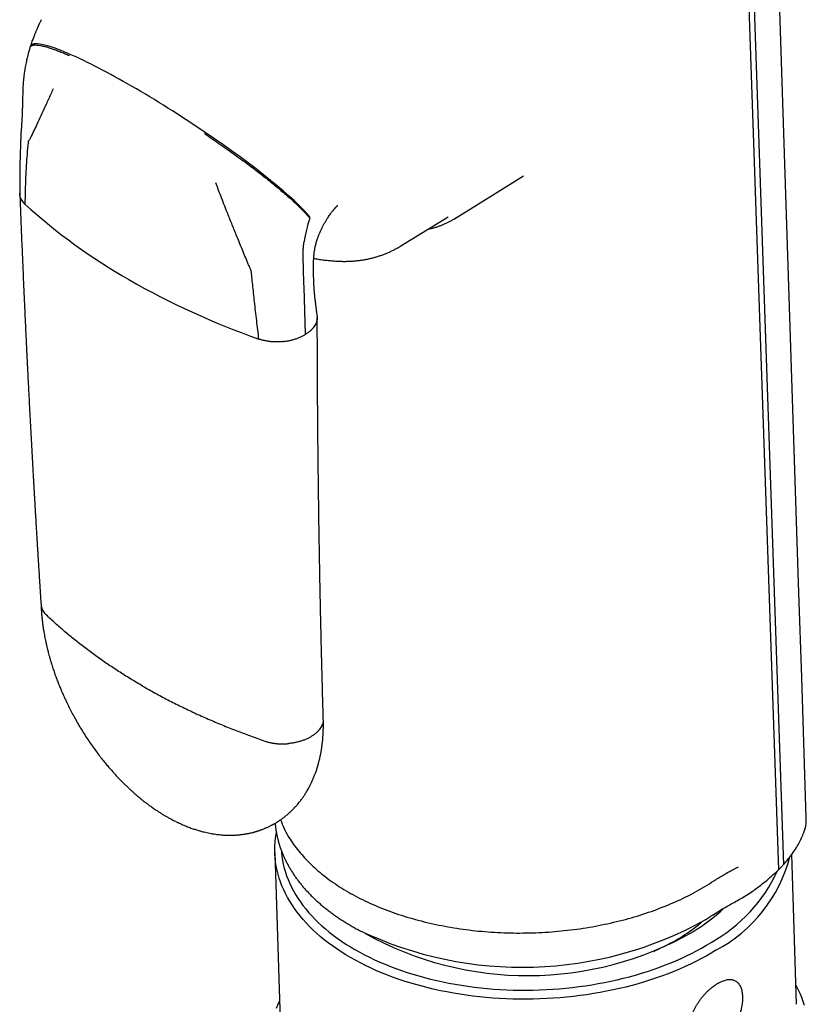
# Model space of a CAD drawing. Header units: millimetres. Extents: x 8 to 785, y 12 to 916.
# Tile 15 of 46: x 598 to 635, y 320 to 366. Entities that reach past the tile are written whole.
import ezdxf

# ---------------------------------------------------------------- set-up
doc = ezdxf.new("R2010")
doc.units = ezdxf.units.MM

msp = doc.modelspace()

# ---------------------------------------------------------------- linework, layer by layer
at = {"color": 7, "linetype": 'Continuous', "lineweight": 30}
for p, q in [((630.133, 434.068), (633.826, 326.805)), ((629.895, 433.911), (633.591, 326.57)), ((598.838, 364.81), (598.823, 364.761)), ((618.534, 356.808), (621.627, 358.718)), ((621.627, 358.719), (621.746, 358.795)), ((616.054, 355.547), (618.238, 356.896)), ((611.548, 353.835), (611.512, 355.033)), ((613.153, 354.835), (613.155, 354.835)), ((611.555, 353.635), (611.548, 353.835)), ((611.622, 351.44), (611.555, 353.635)), ((610.198, 327.359), (610.437, 319.582)), ((634.426, 320.32), (634.211, 327.292)), ((630.52, 324.458), (630.524, 324.46)), ((630.528, 324.463), (630.766, 324.614))]:
    msp.add_line(p, q, dxfattribs=at)
at = {"color": 7, "linetype": 'Continuous', "lineweight": 30, "flags": 128}
for points in [[(634.878, 328.976), (634.665, 335.502), (634.537, 339.432), (633.3, 377.406), (632.512, 401.601), (632.238, 410.019), (631.921, 419.768), (631.389, 436.148)], [(630.678, 322.83), (630.453, 322.694), (630.222, 322.562), (629.986, 322.434), (629.745, 322.309), (629.498, 322.188), (629.246, 322.071), (628.99, 321.957), (628.729, 321.848), (628.463, 321.742), (628.194, 321.641), (627.92, 321.544), (627.642, 321.451), (627.36, 321.362), (627.075, 321.278), (626.786, 321.198), (626.495, 321.123), (626.2, 321.052), (625.903, 320.986), (625.603, 320.924), (625.301, 320.867), (624.996, 320.815), (624.69, 320.767), (624.382, 320.725), (624.072, 320.687), (623.762, 320.654), (623.45, 320.625), (623.137, 320.602), (622.824, 320.583), (622.51, 320.57), (622.196, 320.561), (621.882, 320.557), (621.568, 320.558), (621.255, 320.564), (620.942, 320.575), (620.63, 320.591), (620.319, 320.612), (620.01, 320.637), (619.702, 320.668), (619.395, 320.703), (619.091, 320.743), (618.789, 320.788), (618.489, 320.838), (618.191, 320.892), (617.897, 320.951), (617.605, 321.015), (617.316, 321.083), (617.031, 321.156), (616.749, 321.233), (616.471, 321.315), (616.197, 321.401), (615.927, 321.492), (615.662, 321.587), (615.4, 321.686), (615.144, 321.789), (614.892, 321.896), (614.646, 322.007), (614.404, 322.123), (614.168, 322.241), (613.937, 322.364), (613.712, 322.491), (613.493, 322.621), (613.28, 322.754), (613.073, 322.891), (612.872, 323.031), (612.677, 323.175), (612.489, 323.321), (612.308, 323.471), (612.133, 323.624), (611.966, 323.779), (611.805, 323.937), (611.651, 324.098), (611.505, 324.261), (611.366, 324.426), (611.235, 324.594), (611.11, 324.764), (610.994, 324.936), (610.885, 325.11), (610.784, 325.285), (610.691, 325.463), (610.606, 325.642), (610.528, 325.822), (610.459, 326.004), (610.397, 326.186), (610.344, 326.37), (610.299, 326.555), (610.262, 326.741), (610.233, 326.927), (610.213, 327.114), (610.2, 327.301), (610.196, 327.488), (610.2, 327.676), (610.212, 327.864), (610.233, 328.051), (610.261, 328.239), (610.269, 328.283)], [(610.498, 327.454), (610.505, 327.37), (610.525, 327.187), (610.553, 327.006), (610.589, 326.825), (610.633, 326.645), (610.685, 326.465), (610.745, 326.287), (610.812, 326.11), (610.888, 325.934), (610.971, 325.76), (611.062, 325.587), (611.16, 325.416), (611.267, 325.246), (611.38, 325.079), (611.501, 324.913), (611.629, 324.749), (611.765, 324.588), (611.907, 324.429), (612.057, 324.272), (612.214, 324.118), (612.377, 323.967), (612.548, 323.818), (612.724, 323.672), (612.908, 323.529), (613.097, 323.389), (613.293, 323.253), (613.495, 323.119), (613.703, 322.989), (613.917, 322.862), (614.136, 322.739), (614.361, 322.619), (614.591, 322.503), (614.827, 322.391), (615.067, 322.282), (615.313, 322.178), (615.563, 322.077), (615.817, 321.981), (616.076, 321.888), (616.34, 321.8), (616.607, 321.716), (616.878, 321.636), (617.153, 321.561), (617.431, 321.49), (617.712, 321.423), (617.997, 321.361), (618.284, 321.303), (618.574, 321.25), (618.866, 321.202), (619.161, 321.158), (619.458, 321.119), (619.756, 321.085), (620.057, 321.055), (620.359, 321.03), (620.662, 321.01), (620.966, 320.995), (621.271, 320.984), (621.576, 320.978), (621.882, 320.977), (622.188, 320.981), (622.495, 320.989), (622.801, 321.002), (623.106, 321.021), (623.411, 321.043), (623.715, 321.071), (624.018, 321.103), (624.32, 321.14), (624.62, 321.182), (624.919, 321.228), (625.216, 321.279), (625.51, 321.335), (625.803, 321.395), (626.093, 321.46), (626.38, 321.529), (626.664, 321.602), (626.945, 321.68), (627.223, 321.762), (627.498, 321.848), (627.769, 321.939), (628.036, 322.034), (628.299, 322.133), (628.558, 322.235), (628.813, 322.342), (629.063, 322.453), (629.308, 322.567), (629.548, 322.685), (629.784, 322.807), (630.014, 322.932), (630.239, 323.061), (630.458, 323.193)], [(634.399, 321.206), (634.488, 321.029), (634.573, 320.842), (634.65, 320.654), (634.719, 320.464), (634.779, 320.273)], [(610.274, 320.138), (610.35, 320.329), (610.41, 320.468)]]:
    msp.add_lwpolyline(points, dxfattribs=at)
at = {"color": 7, "linetype": 'Continuous', "lineweight": 30}
for centre, radius, start, end in [((616.745, 377.39), 26.937, 227.629, 240.3534), ((617.08, 354.933), 5.586, 160.2132, 171.7126), ((616.66, 359.843), 3.568, 299.4712, 303.9446), ((621.787, 386.128), 37.025, 240.2611, 250.5502), ((627.452, 328.915), 6.888, 297.9246, 345.3045), ((626.85, 329.627), 7.377, 299.2822, 335.1365), ((625.177, 330.961), 8.522, 301.3409, 313.458), ((621.678, 339.542), 17.503, 244.4515, 299.0499), ((621.94, 337.158), 15.505, 240.7989, 299.6449)]:
    msp.add_arc(centre, radius, start, end, dxfattribs=at)
for start_param, end_param in [(2.460667, 3.17865), (1.949676, 2.460667), (1.438685, 1.949676), (0.37888, 1.438685)]:
    msp.add_ellipse((605.475, 360.538), major_axis=(6.62, -4.308), ratio=0.134085, start_param=start_param, end_param=end_param, dxfattribs=at)
for points, knots in [([(599.346, 366.053), (599.333, 366.027), (599.31, 365.981), (599.281, 365.919), (599.259, 365.871), (599.243, 365.838), (599.231, 365.813), (599.221, 365.79), (599.209, 365.765), (599.197, 365.737), (599.183, 365.706), (599.163, 365.661), (599.138, 365.604), (599.11, 365.539), (599.085, 365.478), (599.062, 365.422), (599.039, 365.365), (599.012, 365.297), (598.982, 365.219), (598.949, 365.13), (598.914, 365.034), (598.876, 364.926), (598.851, 364.85), (598.838, 364.811)], [0, 0, 0, 0, 0.06254, 0.112902, 0.150624, 0.176974, 0.194123, 0.212142, 0.232347, 0.254723, 0.27925, 0.305909, 0.363777, 0.416513, 0.46395, 0.509757, 0.550368, 0.602621, 0.672509, 0.739446, 0.81661, 0.903612, 1, 1, 1, 1]), ([(598.823, 364.761), (598.794, 364.665), (598.738, 364.474), (598.669, 364.193), (598.611, 363.92), (598.566, 363.655), (598.545, 363.484), (598.535, 363.399)], [0, 0, 0, 0, 0.206112, 0.409639, 0.610081, 0.807008, 1, 1, 1, 1]), ([(598.825, 364.759), (598.827, 364.767), (598.834, 364.795), (598.865, 364.828), (598.918, 364.859), (598.991, 364.876), (599.082, 364.882), (599.192, 364.874), (599.321, 364.855), (599.467, 364.823), (599.63, 364.778), (599.81, 364.721), (600.003, 364.653), (600.21, 364.574), (600.428, 364.484), (600.583, 364.417), (600.66, 364.384)], [0, 0, 0, 0, 0.027477, 0.088579, 0.15222, 0.218464, 0.287328, 0.358779, 0.432737, 0.509085, 0.587669, 0.66829, 0.749231, 0.831672, 0.915352, 1, 1, 1, 1]), ([(598.535, 363.4), (598.53, 363.346), (598.519, 363.243), (598.507, 363.09), (598.498, 362.949), (598.492, 362.817), (598.487, 362.694), (598.486, 362.612), (598.485, 362.573)], [0, 0, 0, 0, 0.215446, 0.408975, 0.582239, 0.737014, 0.875434, 1, 1, 1, 1]), ([(599.898, 362.834), (599.826, 362.676), (599.735, 362.477), (599.627, 362.24), (599.573, 362.12), (599.538, 362.041), (599.52, 362.001)], [0, 0, 0, 0, 0.565773, 0.711544, 0.856294, 1, 1, 1, 1]), ([(598.485, 362.573), (598.484, 362.518), (598.482, 362.411), (598.479, 362.262), (598.476, 362.13), (598.472, 362.017), (598.469, 361.921), (598.466, 361.845), (598.463, 361.776), (598.46, 361.7), (598.456, 361.607), (598.451, 361.496), (598.444, 361.365), (598.436, 361.216), (598.429, 361.111), (598.425, 361.055)], [0, 0, 0, 0, 0.109338, 0.208093, 0.295814, 0.372121, 0.436703, 0.48931, 0.529044, 0.57837, 0.638759, 0.710631, 0.79444, 0.890706, 1, 1, 1, 1]), ([(599.52, 362.001), (599.458, 361.863), (599.335, 361.59), (599.158, 361.216), (598.994, 360.878), (598.894, 360.675), (598.845, 360.574)], [0, 0, 0, 0, 0.285391, 0.566308, 0.784253, 1, 1, 1, 1]), ([(598.425, 361.055), (598.424, 361.032), (598.42, 360.987), (598.415, 360.918), (598.408, 360.852), (598.405, 360.804), (598.404, 360.78)], [0, 0, 0, 0, 0.246513, 0.494273, 0.741136, 1, 1, 1, 1]), ([(598.404, 360.78), (598.401, 360.715), (598.396, 360.592), (598.39, 360.417), (598.384, 360.26), (598.379, 360.12), (598.375, 359.999), (598.372, 359.896), (598.369, 359.811), (598.367, 359.739), (598.365, 359.676), (598.364, 359.617), (598.362, 359.559), (598.36, 359.496), (598.359, 359.423), (598.356, 359.326), (598.354, 359.211), (598.352, 359.082), (598.35, 358.955), (598.348, 358.827), (598.347, 358.694), (598.347, 358.547), (598.347, 358.381), (598.347, 358.195), (598.349, 358.065), (598.349, 357.996)], [0, 0, 0, 0, 0.067754, 0.129485, 0.185078, 0.23443, 0.277448, 0.314049, 0.344163, 0.367731, 0.390979, 0.411923, 0.431254, 0.452922, 0.479411, 0.510736, 0.557397, 0.603851, 0.649941, 0.695658, 0.742512, 0.795533, 0.856119, 0.924275, 1, 1, 1, 1]), ([(598.845, 360.574), (598.834, 360.552), (598.813, 360.51), (598.786, 360.456), (598.757, 360.426), (598.74, 360.393), (598.735, 360.362), (598.733, 360.347)], [0, 0, 0, 0, 0.279156, 0.5603401, 0.711116, 0.8565617, 1, 1, 1, 1]), ([(606.931, 360.763), (607.051, 360.683), (607.288, 360.522), (607.643, 360.276), (607.994, 360.03), (608.339, 359.783), (608.676, 359.538), (608.997, 359.3), (609.301, 359.07), (609.587, 358.849), (609.86, 358.634), (610.12, 358.426), (610.364, 358.224), (610.593, 358.031), (610.805, 357.846), (611.001, 357.67), (611.181, 357.503), (611.343, 357.347), (611.488, 357.201), (611.617, 357.065), (611.73, 356.939), (611.793, 356.862), (611.824, 356.824)], [0, 0, 0, 0, 0.067019, 0.133191, 0.198266, 0.262008, 0.324197, 0.384641, 0.43989, 0.493345, 0.544932, 0.594607, 0.642361, 0.688221, 0.732252, 0.774604, 0.815478, 0.854998, 0.892631, 0.92924, 0.964978, 1, 1, 1, 1]), ([(598.733, 360.347), (598.716, 360.169), (598.684, 359.813), (598.647, 359.278), (598.618, 358.708), (598.598, 358.111), (598.593, 357.696), (598.591, 357.489)], [0, 0, 0, 0, 0.185902, 0.372946, 0.560808, 0.781112, 1, 1, 1, 1]), ([(607.979, 357.118), (607.93, 357.241), (607.832, 357.491), (607.656, 357.941), (607.531, 358.269), (607.455, 358.471)], [0, 0, 0, 0, 0.275254, 0.554259, 1, 1, 1, 1]), ([(598.35, 357.98), (598.357, 357.789), (598.372, 357.412), (598.394, 356.855), (598.416, 356.313), (598.437, 355.787), (598.459, 355.28), (598.479, 354.791), (598.5, 354.32), (598.52, 353.865), (598.539, 353.422), (598.559, 352.991), (598.578, 352.573), (598.596, 352.17), (598.614, 351.783), (598.632, 351.412), (598.649, 351.056), (598.665, 350.716), (598.681, 350.392), (598.696, 350.083), (598.711, 349.79), (598.725, 349.512), (598.738, 349.246), (598.751, 348.984), (598.773, 348.565), (598.803, 347.982), (598.842, 347.238), (598.883, 346.486), (598.924, 345.726), (598.957, 345.136), (598.981, 344.725), (598.993, 344.502), (599.006, 344.291), (599.017, 344.092), (599.028, 343.905), (599.038, 343.731), (599.047, 343.57), (599.056, 343.427), (599.063, 343.303), (599.069, 343.196), (599.075, 343.098), (599.08, 343.008), (599.086, 342.921), (599.091, 342.837), (599.096, 342.752), (599.101, 342.667), (599.106, 342.576), (599.112, 342.477), (599.119, 342.371), (599.126, 342.255), (599.133, 342.125), (599.142, 341.979), (599.152, 341.816), (599.163, 341.635), (599.175, 341.437), (599.189, 341.222), (599.203, 340.99), (599.219, 340.74), (599.236, 340.472), (599.254, 340.188), (599.273, 339.886), (599.293, 339.567), (599.315, 339.231), (599.33, 339.001), (599.338, 338.883)], [0, 0, 0, 0, 0.02978, 0.058753, 0.08692, 0.114279, 0.140833, 0.166126, 0.190642, 0.214379, 0.237339, 0.259964, 0.281779, 0.302784, 0.322979, 0.342363, 0.360937, 0.3787, 0.395653, 0.411796, 0.427128, 0.44165, 0.45539, 0.468995, 0.482731, 0.521179, 0.560617, 0.599578, 0.639459, 0.680259, 0.692446, 0.704233, 0.715359, 0.725824, 0.735629, 0.744774, 0.753258, 0.761082, 0.767203, 0.772848, 0.778017, 0.782711, 0.787038, 0.791779, 0.795903, 0.80038, 0.805208, 0.810388, 0.81592, 0.821948, 0.828719, 0.836404, 0.845005, 0.85452, 0.864951, 0.876296, 0.888557, 0.901732, 0.915823, 0.930828, 0.946749, 0.963584, 0.981335, 1, 1, 1, 1]), ([(598.591, 357.489), (598.566, 357.514), (598.516, 357.566), (598.455, 357.65), (598.405, 357.739), (598.37, 357.836), (598.351, 357.922), (598.351, 357.976), (598.352, 357.996)], [0, 0, 0, 0, 0.166765, 0.338638, 0.515242, 0.696086, 0.88942, 1, 1, 1, 1]), ([(612.595, 356.756), (612.618, 356.793), (612.662, 356.863), (612.723, 356.954), (612.774, 357.027), (612.815, 357.083), (612.849, 357.127), (612.878, 357.164), (612.904, 357.196), (612.926, 357.224), (612.946, 357.247), (612.965, 357.269), (612.984, 357.291), (613.004, 357.313), (613.022, 357.332), (613.038, 357.349), (613.053, 357.364), (613.068, 357.379), (613.083, 357.393), (613.096, 357.404), (613.105, 357.412), (613.115, 357.421), (613.124, 357.428), (613.126, 357.429), (613.126, 357.429)], [0, 0, 0, 0, 0.084273, 0.156669, 0.217339, 0.266414, 0.304273, 0.338464, 0.372405, 0.404348, 0.429363, 0.452795, 0.485496, 0.52086, 0.552565, 0.5836, 0.615327, 0.653107, 0.698244, 0.743662, 0.785987, 0.826522, 0.922616, 1, 1, 1, 1]), ([(608.943, 354.744), (608.853, 354.962), (608.672, 355.4), (608.458, 355.925), (608.298, 356.322), (608.192, 356.586), (608.085, 356.851), (608.015, 357.029), (607.979, 357.118)], [0, 0, 0, 0, 0.2749601, 0.5535816, 0.6641375, 0.775368, 0.8873164, 1, 1, 1, 1]), ([(611.999, 354.876), (612.002, 354.95), (612.008, 355.095), (612.035, 355.31), (612.072, 355.513), (612.119, 355.703), (612.172, 355.872), (612.226, 356.021), (612.283, 356.157), (612.342, 356.287), (612.402, 356.41), (612.462, 356.524), (612.526, 356.641), (612.572, 356.717), (612.595, 356.756)], [0, 0, 0, 0, 0.113716, 0.222699, 0.326425, 0.424536, 0.517082, 0.590156, 0.662122, 0.738506, 0.799097, 0.862734, 0.92963, 1, 1, 1, 1]), ([(617.308, 356.322), (617.353, 356.331), (617.447, 356.352), (617.588, 356.39), (617.732, 356.434), (617.874, 356.484), (618.012, 356.539), (618.148, 356.599), (618.281, 356.664), (618.367, 356.711), (618.41, 356.735)], [0, 0, 0, 0, 0.112606, 0.239779, 0.366802, 0.493686, 0.620442, 0.747089, 0.873643, 1, 1, 1, 1]), ([(611.512, 355.033), (611.511, 355.094), (611.509, 355.219), (611.517, 355.4), (611.531, 355.574), (611.546, 355.683), (611.553, 355.739)], [0, 0, 0, 0, 0.272402, 0.550861, 0.773729, 1, 1, 1, 1]), ([(613.152, 354.836), (613.175, 354.835), (613.259, 354.83), (613.404, 354.828), (613.587, 354.83), (613.768, 354.838), (613.946, 354.852), (614.122, 354.872), (614.296, 354.897), (614.467, 354.928), (614.636, 354.964), (614.802, 355.006), (614.965, 355.053), (615.126, 355.106), (615.284, 355.163), (615.439, 355.226), (615.591, 355.295), (615.739, 355.368), (615.885, 355.447), (615.99, 355.507), (616.045, 355.542), (616.054, 355.548)], [0, 0, 0, 0, 0.022, 0.081741, 0.141072, 0.199988, 0.258493, 0.316591, 0.374293, 0.431615, 0.488574, 0.545194, 0.601499, 0.657517, 0.713278, 0.768813, 0.824156, 0.879342, 0.934405, 0.989381, 1, 1, 1, 1]), ([(612.004, 354.969), (612.038, 354.962), (612.146, 354.942), (612.331, 354.913), (612.557, 354.883), (612.783, 354.86), (612.982, 354.844), (613.105, 354.838), (613.154, 354.836)], [0, 0, 0, 0, 0.08817, 0.286662, 0.48367, 0.679239, 0.873419, 1, 1, 1, 1]), ([(609.104, 354.36), (609.1, 354.383), (609.091, 354.431), (609.051, 354.502), (609.012, 354.578), (608.979, 354.659), (608.955, 354.716), (608.943, 354.744)], [0, 0, 0, 0, 0.1823979, 0.3709636, 0.5608908, 0.7805344, 1, 1, 1, 1]), ([(612.163, 352.292), (612.16, 352.318), (612.155, 352.363), (612.149, 352.423), (612.143, 352.471), (612.137, 352.523), (612.13, 352.584), (612.121, 352.658), (612.112, 352.731), (612.103, 352.8), (612.095, 352.862), (612.088, 352.919), (612.081, 352.976), (612.073, 353.038), (612.064, 353.105), (612.056, 353.175), (612.049, 353.237), (612.044, 353.288), (612.041, 353.325), (612.038, 353.354), (612.037, 353.373), (612.035, 353.394), (612.032, 353.425), (612.029, 353.473), (612.024, 353.537), (612.019, 353.618), (612.013, 353.717), (612.007, 353.832), (612.002, 353.964), (611.998, 354.114), (611.995, 354.281), (611.994, 354.465), (611.995, 354.665), (611.997, 354.804), (611.999, 354.876)], [0, 0, 0, 0, 0.0292986, 0.051166, 0.0668597, 0.082987, 0.1101762, 0.1371683, 0.1679035, 0.194901, 0.2194464, 0.2407801, 0.2627925, 0.2886311, 0.3190322, 0.349811, 0.3794752, 0.3989885, 0.415746, 0.4280968, 0.4359422, 0.4414406, 0.4532797, 0.4711396, 0.4951047, 0.5252706, 0.5617422, 0.6046276, 0.6540304, 0.7100061, 0.772588, 0.8417992, 0.9176237, 1, 1, 1, 1]), ([(609.458, 351.215), (609.422, 351.502), (609.35, 352.077), (609.257, 352.921), (609.185, 353.593), (609.142, 353.995), (609.125, 354.156), (609.118, 354.224), (609.111, 354.292), (609.106, 354.337), (609.104, 354.36)], [0, 0, 0, 0, 0.278827, 0.559966, 0.80717, 0.915304, 0.936499, 0.957681, 0.978848, 1, 1, 1, 1]), ([(612.163, 352.292), (612.163, 352.291), (612.17, 352.256), (612.168, 352.184), (612.156, 352.114), (612.15, 352.078)], [0, 0, 0, 0, 0.003816, 0.499149, 1, 1, 1, 1]), ([(612.447, 333.569), (612.443, 333.694), (612.436, 333.939), (612.426, 334.297), (612.417, 334.64), (612.408, 334.965), (612.4, 335.273), (612.392, 335.562), (612.385, 335.833), (612.379, 336.089), (612.373, 336.32), (612.368, 336.529), (612.363, 336.716), (612.359, 336.89), (612.355, 337.051), (612.352, 337.2), (612.349, 337.336), (612.346, 337.461), (612.341, 337.681), (612.333, 338.004), (612.324, 338.433), (612.315, 338.871), (612.306, 339.303), (612.297, 339.732), (612.289, 340.159), (612.281, 340.6), (612.273, 341.051), (612.265, 341.507), (612.257, 341.96), (612.25, 342.408), (612.242, 342.951), (612.233, 343.591), (612.223, 344.328), (612.214, 345.064), (612.206, 345.798), (612.198, 346.525), (612.193, 347.065), (612.19, 347.42), (612.189, 347.594), (612.188, 347.767), (612.186, 347.939), (612.185, 348.116), (612.184, 348.298), (612.182, 348.491), (612.181, 348.694), (612.18, 348.912), (612.178, 349.144), (612.177, 349.401), (612.175, 349.684), (612.174, 349.994), (612.172, 350.322), (612.171, 350.668), (612.17, 351.031), (612.169, 351.413), (612.168, 351.813), (612.167, 352.085), (612.167, 352.225)], [0, 0, 0, 0, 0.020292, 0.039681, 0.058168, 0.075754, 0.092437, 0.107944, 0.122581, 0.136347, 0.149244, 0.160023, 0.170108, 0.1795, 0.188198, 0.196202, 0.203513, 0.210129, 0.216417, 0.239127, 0.262239, 0.285753, 0.309785, 0.331995, 0.354939, 0.378616, 0.403027, 0.427623, 0.451933, 0.475956, 0.499692, 0.539333, 0.578713, 0.618093, 0.657472, 0.696464, 0.734727, 0.744043, 0.753314, 0.762542, 0.771724, 0.780921, 0.790791, 0.800883, 0.811737, 0.823353, 0.835732, 0.848873, 0.86444, 0.880957, 0.898423, 0.916839, 0.936205, 0.95652, 0.977785, 1, 1, 1, 1]), ([(612.15, 352.078), (612.141, 352.044), (612.121, 351.976), (612.073, 351.877), (612.01, 351.78), (611.932, 351.687), (611.841, 351.598), (611.738, 351.515), (611.66, 351.465), (611.622, 351.44)], [0, 0, 0, 0, 0.143792, 0.287612, 0.430697, 0.572294, 0.718253, 0.861041, 1, 1, 1, 1]), ([(610.572, 351.103), (610.628, 351.11), (610.742, 351.124), (610.907, 351.156), (611.066, 351.197), (611.219, 351.247), (611.364, 351.304), (611.501, 351.368), (611.582, 351.416), (611.622, 351.44)], [0, 0, 0, 0, 0.143792, 0.287612, 0.430697, 0.572294, 0.718253, 0.861041, 1, 1, 1, 1]), ([(610.572, 351.103), (610.515, 351.098), (610.402, 351.089), (610.233, 351.086), (610.067, 351.093), (609.904, 351.11), (609.747, 351.136), (609.597, 351.171), (609.504, 351.201), (609.458, 351.215)], [0, 0, 0, 0, 0.147667, 0.293813, 0.437783, 0.578999, 0.723452, 0.863901, 1, 1, 1, 1]), ([(599.337, 338.89), (599.339, 338.85), (599.341, 338.77), (599.348, 338.655), (599.355, 338.549), (599.362, 338.453), (599.37, 338.362), (599.379, 338.271), (599.389, 338.176), (599.4, 338.081), (599.411, 337.99), (599.422, 337.911), (599.433, 337.837), (599.445, 337.755), (599.461, 337.655), (599.481, 337.538), (599.504, 337.411), (599.53, 337.279), (599.555, 337.16), (599.577, 337.06), (599.594, 336.986), (599.607, 336.928), (599.617, 336.886), (599.625, 336.853), (599.636, 336.81), (599.652, 336.745), (599.676, 336.651), (599.707, 336.534), (599.746, 336.397), (599.789, 336.249), (599.843, 336.074), (599.907, 335.877), (599.981, 335.66), (600.058, 335.45), (600.135, 335.249), (600.214, 335.053), (600.296, 334.857), (600.385, 334.654), (600.483, 334.439), (600.592, 334.214), (600.71, 333.978), (600.841, 333.73), (600.984, 333.473), (601.136, 333.21), (601.298, 332.946), (601.464, 332.688), (601.631, 332.439), (601.795, 332.206), (601.957, 331.986), (602.116, 331.779), (602.27, 331.585), (602.416, 331.409), (602.553, 331.249), (602.68, 331.105), (602.803, 330.97), (602.925, 330.84), (603.048, 330.713), (603.168, 330.592), (603.269, 330.494), (603.349, 330.416), (603.408, 330.361), (603.457, 330.315), (603.496, 330.28), (603.531, 330.248), (603.574, 330.209), (603.63, 330.159), (603.698, 330.099), (603.779, 330.03), (603.865, 329.956), (603.952, 329.884), (604.041, 329.813), (604.13, 329.742), (604.217, 329.675), (604.294, 329.617), (604.364, 329.566), (604.434, 329.515), (604.51, 329.461), (604.596, 329.401), (604.694, 329.335), (604.785, 329.274), (604.863, 329.225), (604.919, 329.19), (604.97, 329.158), (605.02, 329.127), (605.073, 329.096), (605.154, 329.048), (605.263, 328.986), (605.384, 328.919), (605.49, 328.864), (605.576, 328.821), (605.661, 328.779), (605.753, 328.735), (605.858, 328.687), (605.972, 328.638), (606.087, 328.59), (606.196, 328.547), (606.298, 328.51), (606.391, 328.477), (606.479, 328.447), (606.568, 328.419), (606.675, 328.386), (606.791, 328.354), (606.916, 328.322), (607.042, 328.292), (607.167, 328.266), (607.299, 328.242), (607.422, 328.223), (607.555, 328.206), (607.678, 328.193), (607.808, 328.183), (607.933, 328.176), (608.053, 328.174), (608.168, 328.174), (608.279, 328.176), (608.388, 328.182), (608.477, 328.188), (608.545, 328.195), (608.599, 328.2), (608.652, 328.207), (608.704, 328.213), (608.759, 328.221), (608.816, 328.23), (608.868, 328.239), (608.911, 328.246), (608.946, 328.253), (608.982, 328.26), (609.025, 328.27), (609.084, 328.282), (609.147, 328.298), (609.209, 328.314), (609.26, 328.327), (609.299, 328.339), (609.334, 328.349), (609.37, 328.36), (609.413, 328.373), (609.458, 328.388), (609.504, 328.404), (609.555, 328.422), (609.616, 328.444), (609.679, 328.469), (609.736, 328.493), (609.787, 328.514), (609.841, 328.538), (609.899, 328.565), (609.957, 328.593), (610.009, 328.619), (610.055, 328.643), (610.091, 328.663), (610.127, 328.682), (610.17, 328.706), (610.225, 328.738), (610.265, 328.763), (610.288, 328.776)], [0, 0, 0, 0, 0.007291, 0.014534, 0.020881, 0.02639, 0.031769, 0.037191, 0.042653, 0.048663, 0.054081, 0.058717, 0.062663, 0.067015, 0.073159, 0.080268, 0.087723, 0.095374, 0.103226, 0.108377, 0.112725, 0.116088, 0.118458, 0.119994, 0.121744, 0.125877, 0.131312, 0.138066, 0.146159, 0.154947, 0.163574, 0.176449, 0.18891, 0.200942, 0.212528, 0.223657, 0.234748, 0.246561, 0.25899, 0.272155, 0.286064, 0.300721, 0.316127, 0.332285, 0.348204, 0.364566, 0.380282, 0.395187, 0.409271, 0.4233, 0.436387, 0.448529, 0.459722, 0.469967, 0.479265, 0.489157, 0.498682, 0.507959, 0.516988, 0.521691, 0.52632, 0.530318, 0.532744, 0.534925, 0.538257, 0.542309, 0.547375, 0.553449, 0.560118, 0.566489, 0.572532, 0.579354, 0.585708, 0.591089, 0.595658, 0.600633, 0.605963, 0.611886, 0.618732, 0.626503, 0.631095, 0.634905, 0.638224, 0.641691, 0.645329, 0.649133, 0.658347, 0.667791, 0.674187, 0.679941, 0.685341, 0.691567, 0.698634, 0.706645, 0.714452, 0.721797, 0.728635, 0.734808, 0.740399, 0.746222, 0.752619, 0.761725, 0.769143, 0.777582, 0.78656, 0.793986, 0.803575, 0.810823, 0.820274, 0.827799, 0.836382, 0.844948, 0.851541, 0.859025, 0.866979, 0.873285, 0.876658, 0.880598, 0.884118, 0.887258, 0.890904, 0.895192, 0.898662, 0.901528, 0.903773, 0.905848, 0.90881, 0.912581, 0.917746, 0.9219, 0.925318, 0.928251, 0.930021, 0.932478, 0.9357, 0.939179, 0.941942, 0.945353, 0.949835, 0.955025, 0.95891, 0.962146, 0.966057, 0.970696, 0.97478, 0.978965, 0.982385, 0.984995, 0.987278, 0.990534, 0.994772, 1, 1, 1, 1]), ([(599.339, 338.883), (599.339, 338.877), (599.339, 338.838), (599.355, 338.767), (599.387, 338.67), (599.436, 338.577), (599.499, 338.489), (599.552, 338.434), (599.578, 338.408)], [0, 0, 0, 0, 0.035425, 0.232072, 0.424957, 0.622266, 0.814103, 1, 1, 1, 1]), ([(604.056, 335.103), (603.866, 335.214), (603.487, 335.436), (602.937, 335.782), (602.402, 336.136), (601.883, 336.499), (601.384, 336.868), (600.904, 337.244), (600.444, 337.624), (600, 338.012), (599.719, 338.276), (599.578, 338.408)], [0, 0, 0, 0, 0.11173, 0.223589, 0.335552, 0.447591, 0.55968, 0.669791, 0.779898, 0.889976, 1, 1, 1, 1]), ([(604.056, 335.103), (604.248, 334.994), (604.633, 334.775), (605.23, 334.459), (605.84, 334.151), (606.466, 333.854), (607.101, 333.568), (607.745, 333.294), (608.397, 333.033), (609.061, 332.781), (609.512, 332.622), (609.738, 332.543)], [0, 0, 0, 0, 0.1117298, 0.2235891, 0.3355516, 0.4475909, 0.5596802, 0.6697907, 0.779898, 0.8899763, 1, 1, 1, 1]), ([(610.288, 328.776), (610.311, 328.791), (610.354, 328.818), (610.41, 328.855), (610.452, 328.883), (610.485, 328.906), (610.525, 328.935), (610.576, 328.972), (610.631, 329.014), (610.684, 329.055), (610.739, 329.1), (610.794, 329.147), (610.844, 329.19), (610.885, 329.228), (610.922, 329.262), (610.96, 329.297), (611, 329.336), (611.042, 329.378), (611.082, 329.419), (611.116, 329.455), (611.145, 329.487), (611.18, 329.525), (611.229, 329.581), (611.295, 329.659), (611.363, 329.744), (611.433, 329.835), (611.504, 329.935), (611.587, 330.057), (611.674, 330.196), (611.761, 330.346), (611.837, 330.49), (611.904, 330.628), (611.956, 330.742), (611.998, 330.842), (612.029, 330.919), (612.057, 330.992), (612.084, 331.063), (612.111, 331.14), (612.135, 331.212), (612.155, 331.272), (612.167, 331.311), (612.177, 331.344), (612.186, 331.375), (612.197, 331.412), (612.21, 331.457), (612.224, 331.508), (612.239, 331.565), (612.253, 331.62), (612.266, 331.674), (612.279, 331.726), (612.292, 331.784), (612.306, 331.85), (612.321, 331.922), (612.334, 331.993), (612.347, 332.061), (612.357, 332.123), (612.367, 332.183), (612.376, 332.247), (612.386, 332.317), (612.396, 332.391), (612.404, 332.463), (612.411, 332.531), (612.418, 332.595), (612.423, 332.655), (612.428, 332.715), (612.433, 332.778), (612.437, 332.846), (612.441, 332.914), (612.444, 332.978), (612.446, 333.041), (612.448, 333.103), (612.449, 333.171), (612.451, 333.249), (612.451, 333.342), (612.45, 333.451), (612.448, 333.528), (612.447, 333.57)], [0, 0, 0, 0, 0.015294, 0.027577, 0.036812, 0.043521, 0.050329, 0.064965, 0.078323, 0.088694, 0.102486, 0.117611, 0.129196, 0.13902, 0.148981, 0.157258, 0.167818, 0.179806, 0.190514, 0.199736, 0.207488, 0.214337, 0.228636, 0.248781, 0.271343, 0.28925, 0.312902, 0.339717, 0.371441, 0.404625, 0.435907, 0.461657, 0.489968, 0.505312, 0.521556, 0.5358, 0.54839, 0.563349, 0.580877, 0.59018, 0.597735, 0.603539, 0.608748, 0.61563, 0.624247, 0.634535, 0.644564, 0.656125, 0.665615, 0.674556, 0.685276, 0.697801, 0.710969, 0.724818, 0.736837, 0.747851, 0.758551, 0.769352, 0.782276, 0.79616, 0.809064, 0.820956, 0.831799, 0.842982, 0.852558, 0.863358, 0.876449, 0.887894, 0.899032, 0.909848, 0.920343, 0.931345, 0.944657, 0.960543, 0.978994, 1, 1, 1, 1]), ([(612.43, 333.405), (612.42, 333.371), (612.401, 333.303), (612.352, 333.204), (612.29, 333.107), (612.212, 333.014), (612.121, 332.926), (612.018, 332.842), (611.94, 332.792), (611.902, 332.767)], [0, 0, 0, 0, 0.143792, 0.287612, 0.430697, 0.572294, 0.718253, 0.861041, 1, 1, 1, 1]), ([(609.738, 332.543), (609.782, 332.529), (609.87, 332.5), (610.013, 332.466), (610.164, 332.44), (610.326, 332.422), (610.497, 332.414), (610.674, 332.415), (610.792, 332.425), (610.852, 332.431)], [0, 0, 0, 0, 0.129821, 0.263618, 0.401098, 0.54188, 0.692383, 0.84534, 1, 1, 1, 1]), ([(611.902, 332.767), (611.864, 332.745), (611.786, 332.699), (611.657, 332.637), (611.517, 332.581), (611.365, 332.53), (611.202, 332.487), (611.029, 332.452), (610.911, 332.438), (610.852, 332.431)], [0, 0, 0, 0, 0.132559, 0.268633, 0.407656, 0.548981, 0.698727, 0.849359, 1, 1, 1, 1]), ([(610.463, 328.891), (610.513, 328.755), (610.649, 328.391), (610.998, 327.821), (611.493, 327.188), (612.098, 326.59), (612.802, 326.034), (613.597, 325.524), (614.477, 325.067), (615.432, 324.666), (616.452, 324.325), (617.528, 324.049), (618.649, 323.839), (619.803, 323.699), (620.978, 323.628), (622.163, 323.629), (623.346, 323.701), (624.515, 323.843), (625.658, 324.054), (626.764, 324.331), (627.821, 324.673), (628.818, 325.076), (629.752, 325.532), (630.307, 325.879), (630.584, 326.052)], [0, 0, 0, 0, 0.027473, 0.073784, 0.120095, 0.166405, 0.212716, 0.259027, 0.305338, 0.351649, 0.397959, 0.44427, 0.490581, 0.536892, 0.583203, 0.629514, 0.675824, 0.722135, 0.768446, 0.814757, 0.861068, 0.907378, 0.953689, 1, 1, 1, 1]), ([(633.819, 326.808), (633.968, 326.984), (634.273, 327.342), (634.591, 327.87), (634.806, 328.374), (634.885, 328.735), (634.875, 328.927), (634.872, 328.976)], [0, 0, 0, 0, 0.2114026, 0.4317749, 0.6651792, 0.914638, 1, 1, 1, 1]), ([(610.211, 328.73), (610.213, 328.703), (610.219, 328.621), (610.236, 328.486), (610.261, 328.324), (610.291, 328.163), (610.328, 328.002), (610.37, 327.842), (610.419, 327.683), (610.472, 327.524), (610.532, 327.367), (610.598, 327.21), (610.669, 327.054), (610.746, 326.9), (610.828, 326.746), (610.917, 326.594), (611.011, 326.443), (611.11, 326.294), (611.215, 326.146), (611.326, 325.999), (611.442, 325.855), (611.563, 325.712), (611.689, 325.571), (611.821, 325.432), (611.958, 325.295), (612.1, 325.16), (612.248, 325.027), (612.4, 324.896), (612.556, 324.768), (612.718, 324.642), (612.884, 324.519), (613.055, 324.398), (613.231, 324.279), (613.41, 324.163), (613.594, 324.05), (613.782, 323.94), (613.96, 323.84), (614.076, 323.778), (614.126, 323.752)], [0, 0, 0, 0, 0.014055, 0.041751, 0.069459, 0.097186, 0.12494, 0.152726, 0.18055, 0.208419, 0.236335, 0.264304, 0.292327, 0.320406, 0.348542, 0.376736, 0.404987, 0.433295, 0.461656, 0.490069, 0.51853, 0.547038, 0.575588, 0.604176, 0.6328, 0.661455, 0.690139, 0.718847, 0.747576, 0.776322, 0.805084, 0.833858, 0.862642, 0.891434, 0.92023, 0.949031, 0.977833, 1, 1, 1, 1]), ([(630.584, 326.052), (630.592, 326.057), (630.612, 326.07), (630.648, 326.094), (630.696, 326.125), (630.757, 326.164), (630.831, 326.21), (630.919, 326.264), (631.02, 326.324), (631.105, 326.373), (631.168, 326.409), (631.203, 326.429), (631.238, 326.449), (631.273, 326.468), (631.307, 326.486), (631.379, 326.525), (631.48, 326.579), (631.608, 326.644), (631.687, 326.683), (631.724, 326.701)], [0, 0, 0, 0, 0.0223502, 0.0561196, 0.1013081, 0.1579158, 0.2259426, 0.3053885, 0.3962533, 0.498537, 0.5301176, 0.5611058, 0.5915016, 0.6213051, 0.6505161, 0.6791349, 0.8060709, 0.9082828, 1, 1, 1, 1]), ([(632.763, 325.855), (632.86, 325.933), (633.052, 326.085), (633.328, 326.324), (633.503, 326.49), (633.589, 326.572)], [0, 0, 0, 0, 0.342624, 0.675984, 1, 1, 1, 1]), ([(633.591, 326.572), (633.63, 326.611), (633.708, 326.689), (633.785, 326.769), (633.824, 326.809)], [0, 0, 0, 0, 0.499831, 1, 1, 1, 1]), ([(631.725, 325.167), (631.827, 325.226), (632.03, 325.344), (632.303, 325.521), (632.548, 325.691), (632.691, 325.801), (632.763, 325.855)], [0, 0, 0, 0, 0.279988, 0.559981, 0.779988, 1, 1, 1, 1]), ([(630.766, 324.614), (630.83, 324.653), (630.97, 324.739), (631.201, 324.873), (631.457, 325.016), (631.634, 325.116), (631.724, 325.167)], [0, 0, 0, 0, 0.214919, 0.46952, 0.730544, 1, 1, 1, 1]), ([(630.179, 324.242), (630.192, 324.25), (630.269, 324.296), (630.385, 324.369), (630.487, 324.436), (630.528, 324.463)], [0, 0, 0, 0, 0.104993, 0.641178, 1, 1, 1, 1]), ([(627.79, 322.778), (628.085, 322.918), (628.722, 323.22), (629.474, 323.689), (629.884, 324.031), (630.039, 324.16)], [0, 0, 0, 0, 0.350336, 0.754964, 1, 1, 1, 1]), ([(630.727, 321.267), (630.703, 321.252), (630.631, 321.206), (630.534, 321.135), (630.427, 321.048), (630.334, 320.966), (630.233, 320.867), (630.134, 320.76), (630.038, 320.648), (629.948, 320.532), (629.863, 320.411), (629.783, 320.286), (629.711, 320.159), (629.647, 320.031), (629.59, 319.902), (629.542, 319.772), (629.502, 319.642), (629.472, 319.514), (629.452, 319.388), (629.441, 319.264), (629.44, 319.145), (629.449, 319.029), (629.468, 318.919), (629.497, 318.815), (629.536, 318.718), (629.584, 318.629), (629.641, 318.549), (629.706, 318.478), (629.778, 318.417), (629.858, 318.366), (629.942, 318.327), (630.033, 318.298), (630.128, 318.281), (630.226, 318.275), (630.326, 318.281), (630.43, 318.298), (630.535, 318.327), (630.64, 318.367), (630.745, 318.419), (630.849, 318.482), (630.952, 318.555), (631.052, 318.639), (631.149, 318.731), (631.243, 318.834), (631.332, 318.943), (631.415, 319.06), (631.493, 319.182), (631.567, 319.311), (631.633, 319.443), (631.692, 319.578), (631.745, 319.713), (631.791, 319.851), (631.83, 319.989), (631.862, 320.125), (631.887, 320.258), (631.904, 320.39), (631.914, 320.517), (631.917, 320.64), (631.912, 320.756), (631.9, 320.867), (631.88, 320.971), (631.853, 321.065), (631.819, 321.152), (631.777, 321.229), (631.728, 321.296), (631.673, 321.353), (631.612, 321.399), (631.544, 321.434), (631.471, 321.459), (631.392, 321.472), (631.309, 321.475), (631.22, 321.466), (631.128, 321.447), (631.032, 321.418), (630.933, 321.378), (630.831, 321.329), (630.762, 321.288), (630.727, 321.267)], [0, 0, 0, 0, 0.009192, 0.027729, 0.037083, 0.050313, 0.063636, 0.077255, 0.090974, 0.104148, 0.117555, 0.130962, 0.14461, 0.157666, 0.170949, 0.184233, 0.197754, 0.210814, 0.224106, 0.237399, 0.250933, 0.264113, 0.277534, 0.290955, 0.304624, 0.317853, 0.33132, 0.344787, 0.358502, 0.371633, 0.384995, 0.398358, 0.411959, 0.425, 0.438269, 0.451539, 0.465047, 0.478141, 0.491471, 0.504801, 0.518376, 0.531587, 0.54504, 0.558493, 0.572195, 0.585405, 0.598851, 0.612297, 0.625988, 0.639078, 0.652398, 0.665717, 0.679275, 0.692313, 0.705582, 0.718852, 0.73236, 0.745496, 0.75887, 0.772244, 0.785866, 0.799096, 0.812419, 0.826038, 0.839757, 0.852932, 0.866341, 0.879749, 0.893399, 0.90649, 0.91981, 0.933131, 0.946691, 0.959781, 0.973106, 0.986431, 1, 1, 1, 1])]:
    msp.add_open_spline(points, degree=3, knots=knots, dxfattribs=at)

doc.saveas('drawing.dxf')
